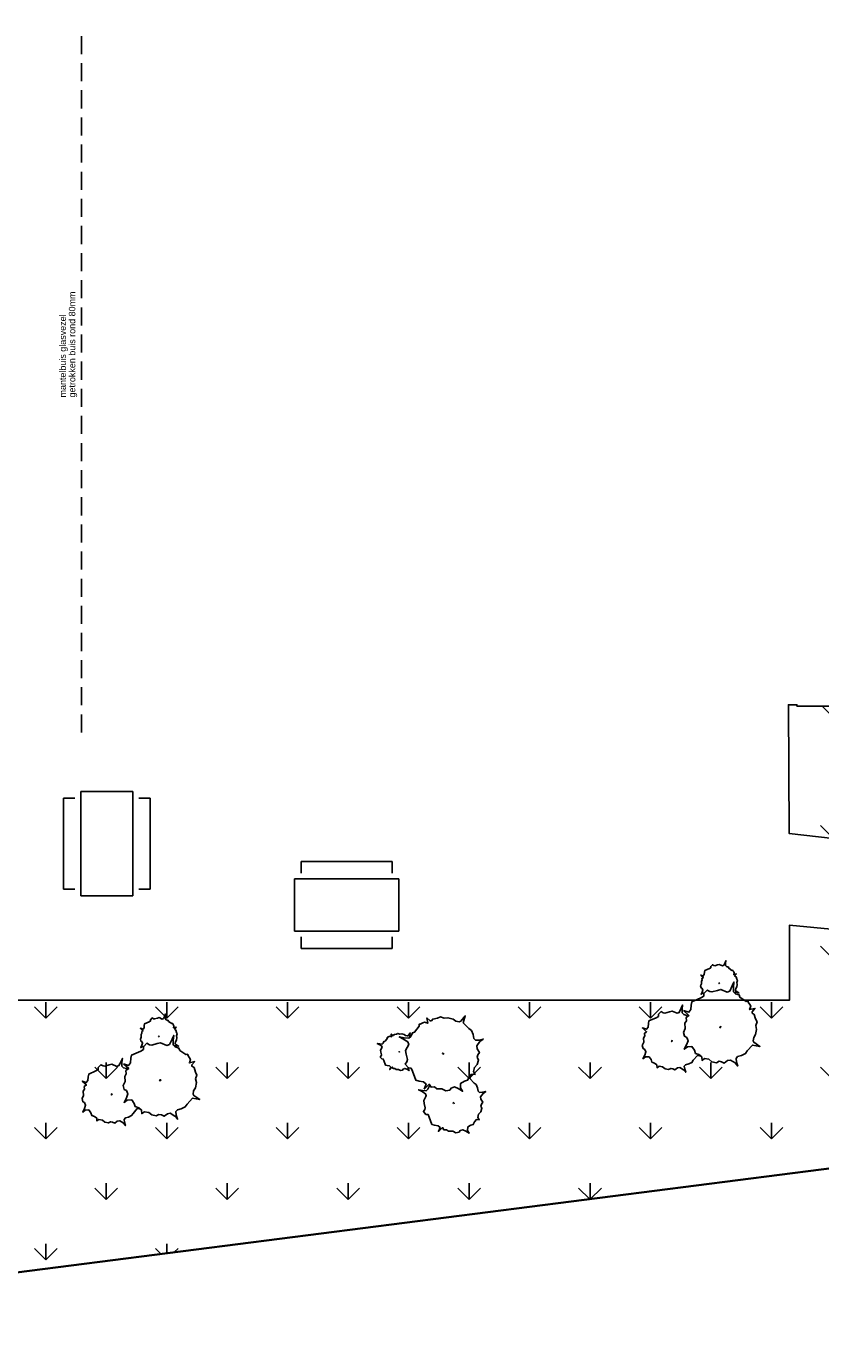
# Model space of a CAD drawing. Extents: x 8490 to 66368, y -3026 to 34769.
# Tile 2 of 4: x 24057 to 37987, y -2566 to 20588. Entities that reach past the tile are written whole.
import ezdxf

# ---------------------------------------------------------------- set-up
doc = ezdxf.new("R2010")
doc.units = 0
doc.header["$LTSCALE"] = 100
doc.header["$MEASUREMENT"] = 0
doc.linetypes.add('HIDDEN2', pattern=[4.7625, 3.175, -1.5875])
doc.layers.get('0').update_dxf_attribs({"linetype": 'CONTINUOUS'})
for name, color, linetype in [('T--A9042_Beplanting', 102, 'CONTINUOUS'), ('T--L82--_INVENTARIS_Tafels', 30, 'CONTINUOUS'), ('T--L9030_OmheiningAlg', 30, 'FENCELINE1'), ('T--L9042_Beplanting', 102, 'CONTINUOUS'), ('T--L9064_CommunVoorz', 30, 'CONTINUOUS')]:
    doc.layers.add(name, color=color, linetype=linetype)
doc.styles.add('arial-0', font='arial.ttf', dxfattribs={"height": 150})
doc.linetypes.add('FENCELINE1', pattern='A,6.35,-2.54,[133,ltypeshp.shx,S=2.54,R=0,X=-2.54,Y=0],-2.54,25.4', length=36.83)

# ---------------------------------------------------------------- blocks, each defined once
blk = doc.blocks.new('Clump of Trees or Bushes - plan')
for points in [[(-279.2222, 1434.7698), (-234.3912, 1484.0204), (-257.6576, 1613.2048), (-226.6442, 1702.6382), (-87.122, 1772.2088), (67.8942, 1831.8226), (-71.628, 1821.8912), (-265.4046, 1821.8912), (-335.153, 1881.505), (-350.6724, 2110.0542), (-428.1678, 2199.4876), (-559.943, 2338.6034), (-583.2094, 2408.174), (-575.4624, 2507.5388), (-730.4786, 2557.2212), (-807.9994, 2517.4702), (-900.9888, 2577.1094), (-1156.7922, 2785.7704), (-1265.301, 2755.9762), (-1404.8232, 2696.337), (-1513.332, 2716.2252), (-1544.3454, 2895.092), (-1606.3468, 2666.5428), (-1707.1086, 2716.2252), (-1800.1488, 2656.586), (-1900.9106, 2666.5428), (-2048.1798, 2577.1094), (-2195.449, 2567.1526), (-2296.2108, 2477.7192), (-2296.2108, 2398.2426), (-2373.7316, 2308.8092), (-2513.2538, 2288.921), (-2683.764, 2288.921), (-2567.5082, 2229.3072), (-2489.9874, 2100.1228), (-2559.7612, 1970.9384), (-2637.2566, 1891.4364), (-2621.7626, 1772.2088), (-2645.0036, 1652.9558), (-2745.7908, 1593.342), (-2652.7506, 1543.6596), (-2606.2686, 1404.5438), (-2637.2566, 1275.3594), (-2598.4962, 1126.2868), (-2513.2538, 1066.673), (-2489.9874, 987.171), (-2489.9874, 887.8062), (-2365.9592, 828.1924), (-2303.9578, 748.6904), (-2319.4518, 569.8236), (-2373.7316, 440.6392), (-2272.9698, 540.004), (-2172.1826, 609.5746), (-2094.6872, 589.6864), (-2001.6724, 490.3216), (-1885.3912, 400.8882), (-1776.8824, 390.9568), (-1521.1044, 321.3862), (-1479.6516, 179.6796)], [(1509.9792, 133.6548), (1547.7744, 123.3932), (1591.3608, -25.6794), (1610.741, 123.3932), (1630.1212, 148.2344), (1697.9392, 173.0756), (1770.6086, 166.8526), (1877.187, 197.9168), (1940.179, 247.5992), (2022.5258, 260.0198), (2061.2862, 315.9252), (2133.9556, 384.2258), (2138.807, 433.9336), (2163.0132, 446.3542), (2250.2114, 427.7106), (2177.542, 514.6548), (2250.2114, 527.0754), (2274.443, 558.1396), (2303.5006, 614.0196), (2322.8808, 626.4402), (2298.6746, 657.5044), (2318.0294, 812.7746), (2351.9384, 850.0364), (2337.4096, 930.783), (2356.7898, 986.663), (2443.988, 1030.1478), (2540.889, 1067.4096), (2453.6908, 1061.1866), (2332.5836, 1061.1866), (2288.9718, 1098.4484), (2279.2944, 1241.3234), (2230.8312, 1297.2034), (2148.4844, 1384.1476), (2133.9556, 1427.6324), (2138.807, 1489.7354), (2041.906, 1520.7742), (1993.4682, 1495.933), (1935.3276, 1533.1948), (1775.46, 1663.6238), (1707.642, 1645.0056), (1620.4438, 1607.7438), (1552.6004, 1620.1644), (1533.2456, 1731.9498), (1494.4852, 1589.1002), (1431.4932, 1620.1644), (1373.378, 1582.9026), (1310.386, 1589.1002), (1218.3364, 1533.1948), (1126.3122, 1526.9972), (1063.3202, 1471.0918), (1063.3202, 1421.4094), (1014.8824, 1365.5294), (927.6842, 1353.1088), (821.1058, 1353.1088), (893.7498, 1315.847), (930.6814, 1254.2774)]]:
    blk.add_lwpolyline(points)
for points in [[(-116.2558, 1689.3032), (-193.7766, 1403.6294), (-319.7352, 1465.7324), (-436.0164, 1391.2088), (-561.975, 1403.6294), (-746.0488, 1291.844), (-930.148, 1279.4234), (-1056.1066, 1167.6126), (-1056.1066, 1068.2478), (-1152.9822, 956.4624), (-1327.3786, 931.6212), (-1540.5354, 931.6212), (-1395.222, 857.0722), (-1298.321, 695.6044), (-1385.5192, 534.1366), (-1482.4202, 434.7464), (-1463.04, 285.6992), (-1492.0976, 136.652), (-1618.0562, 62.1284), (-1501.8004, 0), (-1443.6598, -173.8884), (-1482.4202, -335.3562), (-1433.957, -521.6906), (-1327.3786, -596.2142), (-1298.321, -695.579), (-1298.321, -819.785), (-1143.3048, -894.334), (-1065.784, -993.6988), (-1085.1642, -1217.2696), (-1152.9822, -1378.7628), (-1027.0236, -1254.5314), (-901.065, -1167.5872), (-804.1894, -1192.4284), (-687.9082, -1316.6598), (-542.5948, -1428.4452), (-406.9334, -1440.8658), (-87.1982, -1527.81), (0, -1825.9298), (38.7604, -1527.81), (77.5208, -1478.1276), (213.1568, -1428.4452), (358.4956, -1440.8658), (571.6524, -1378.7628), (697.611, -1279.3726), (862.3046, -1254.5314), (939.8254, -1142.746), (1085.1642, -1006.1194), (1094.8416, -906.7546), (1143.3048, -881.9134), (1317.7012, -919.1752), (1172.3624, -745.2614), (1317.7012, -720.4202), (1366.139, -658.3172), (1424.2796, -546.5318), (1463.04, -521.6906), (1414.5768, -459.5876), (1453.3372, -149.0472), (1521.1552, -74.5236), (1492.0976, 86.9696), (1530.858, 198.755), (1705.2544, 285.6992), (1899.031, 360.2228), (1724.6346, 347.8022), (1482.4202, 347.8022), (1395.222, 422.3258), (1375.8418, 708.025), (1278.9408, 819.8104), (1114.2218, 993.7242), (1085.1642, 1080.6684), (1094.8416, 1204.8744), (901.065, 1267.0028), (804.1894, 1217.295), (687.9082, 1291.844), (368.173, 1552.6766), (232.537, 1515.4148), (58.1406, 1440.8912), (-77.5208, 1465.7324)], [(-1474.597, 1573.4538), (-1497.838, 1543.6596), (-1451.3306, 1543.6596)], [(1576.832, 905.9418), (1562.3032, 887.2982), (1591.3608, 887.2982)], [(-29.0576, 37.2872), (-58.1406, 0), (0, 0)]]:
    blk.add_lwpolyline(points, close=True)
blk = doc.blocks.new('Picnic Table - plan')
for p, q in [((304.8, 1714.5), (304.8, -114.3)), ((304.8, 1714.5), (1219.2, 1714.5)), ((1219.2, -114.3), (1219.2, 1714.5)), ((0, 0), (0, 1600.2)), ((0, 1600.2), (203.2, 1600.2)), ((1524, 1600.2), (1320.8, 1600.2)), ((1524, 1600.2), (1524, 0)), ((0, 0), (203.2, 0)), ((1320.8, 0), (1524, 0)), ((1219.2, -114.3), (304.8, -114.3))]:
    blk.add_line(p, q)

msp = doc.modelspace()

# ---------------------------------------------------------------- hatches: boundary and pattern name
at = {"layer": 'T--A9042_Beplanting'}
h = msp.add_hatch(dxfattribs=at)
h.set_pattern_fill('GRASS', color=256, scale=1500, style=0)
edge = h.paths.add_edge_path()
edge.add_arc((56702, 11681), 5004, 216.9988, 234.0837, ccw=False)
edge.add_line((52706, 8669), (48681, 8669))
edge.add_line((48681, 8669), (48681, 21074))
edge.add_line((48681, 21074), (47897, 21074))
edge.add_line((47897, 21074), (47897, 29437))
edge.add_line((47897, 29437), (44897, 29437))
edge.add_line((44897, 29437), (30171, 24780))
edge.add_line((30171, 24780), (30171, 20780))
edge.add_line((30171, 20780), (32771, 20780))
edge.add_line((32771, 20780), (32771, 20757))
edge.add_line((32771, 20757), (33071, 20757))
edge.add_line((33071, 20757), (33071, 20780))
edge.add_line((33071, 20780), (37271, 20780))
edge.add_line((37271, 20780), (37271, 20757))
edge.add_line((37271, 20757), (42071, 20757))
edge.add_line((42071, 20757), (42071, 20780))
edge.add_line((42071, 20780), (44671, 20780))
edge.add_line((44671, 20780), (44671, 20769))
edge.add_line((44671, 20769), (46771, 20769))
edge.add_line((46771, 20769), (46771, 8669))
edge.add_line((46771, 8669), (44671, 8669))
edge.add_line((44671, 8669), (44671, 8658))
edge.add_line((44671, 8658), (42071, 8658))
edge.add_line((42071, 8658), (42071, 8682))
edge.add_line((42071, 8682), (41771, 8682))
edge.add_line((41771, 8682), (41771, 8658))
edge.add_line((41771, 8658), (37571, 8658))
edge.add_line((37571, 8658), (37571, 8682))
edge.add_line((37571, 8682), (37421, 8682))
edge.add_line((37421, 8682), (37435, 6424))
edge.add_arc((42637, 47220), 41127, 262.7338, 285.7016)
edge = h.paths.add_edge_path()
edge.add_arc((56702, 11681), 5004, 270, 323.0012)
edge.add_line((60698, 8669), (61863, 9936))
edge.add_line((61863, 9936), (65895, 9936))
edge.add_arc((56594, 12681), 9698, 276.7256, 343.5598, ccw=False)
edge.add_line((57730, 3050), (14375, -2498))
edge.add_line((14375, -2498), (14375, 3494))
edge.add_line((14375, 3494), (37440, 3494))
edge.add_line((37440, 3494), (37440, 4811))
edge.add_line((37440, 4811), (39149, 4649))
edge.add_arc((42826, 49813), 45313, 265.3451, 287.8317)

# ---------------------------------------------------------------- linework, layer by layer
at = {"layer": 'T--L9030_OmheiningAlg', "lineweight": 35, "ltscale": 0.5}
msp.add_lwpolyline([(13826, -2566), (13875, -2562), (57730, 3050, 0.380235), (66292, 12681), (66348, 29437)], format="xyb", dxfattribs=at)
at = {"layer": 'T--L9042_Beplanting'}
msp.add_line((14375, 3494), (32233, 3494), dxfattribs=at)
msp.add_lwpolyline([(56702, 6677, 0.235474), (60698, 8669), (61863, 9936), (65895, 9936, -0.300177), (57730, 3050), (14375, -2498), (14375, 3494), (37440, 3494), (37440, 4811), (39149, 4649, 0.098432)], format="xyb", close=True, dxfattribs=at)
msp.add_lwpolyline([(41771, 8658), (37571, 8658), (37571, 8682), (37421, 8682), (37435, 6424, 0.100553), (53767, 7628, -0.074686)], format="xyb", dxfattribs=at)
at = {"layer": 'T--L9064_CommunVoorz', "linetype": 'HIDDEN2'}
msp.add_line((25021, 20419), (25021, 8106), dxfattribs=at)

# ---------------------------------------------------------------- block references
at = {"layer": 'T--L82--_INVENTARIS_Tafels'}
msp.add_blockref('Picnic Table - plan', (24706, 5444), dxfattribs=at)
at = {"layer": 'T--L82--_INVENTARIS_Tafels', "rotation": 270}
msp.add_blockref('Picnic Table - plan', (28874, 5929), dxfattribs=at)
at = {"layer": 'T--L9042_Beplanting'}
for p, xscale, yscale, zscale, rotation in [((36239, 3034), 0.4200000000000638, 0.4200000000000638, 0.4200000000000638, 62.95444399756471), ((31357, 2568), 0.4200000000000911, 0.4200000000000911, 0.4200000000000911, 148.8798306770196), ((26413, 2100), 0.4200000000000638, 0.4200000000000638, 0.4200000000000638, 62.95444399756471)]:
    msp.add_blockref('Clump of Trees or Bushes - plan', p, dxfattribs=dict(at, xscale=xscale, yscale=yscale, zscale=zscale, rotation=rotation))

# ---------------------------------------------------------------- texts
at = {"layer": 'T--A9042_Beplanting', "style": 'arial-0'}
msp.add_text('mantelbuis glasvezel', height=112.5, rotation=90, dxfattribs=at).set_placement((24749, 14074))
at = {"layer": 'T--L9064_CommunVoorz', "style": 'arial-0'}
msp.add_text('getrokken buis rond 80mm', height=112.5, rotation=90, dxfattribs=at).set_placement((24914, 14074))

doc.saveas('drawing.dxf')
